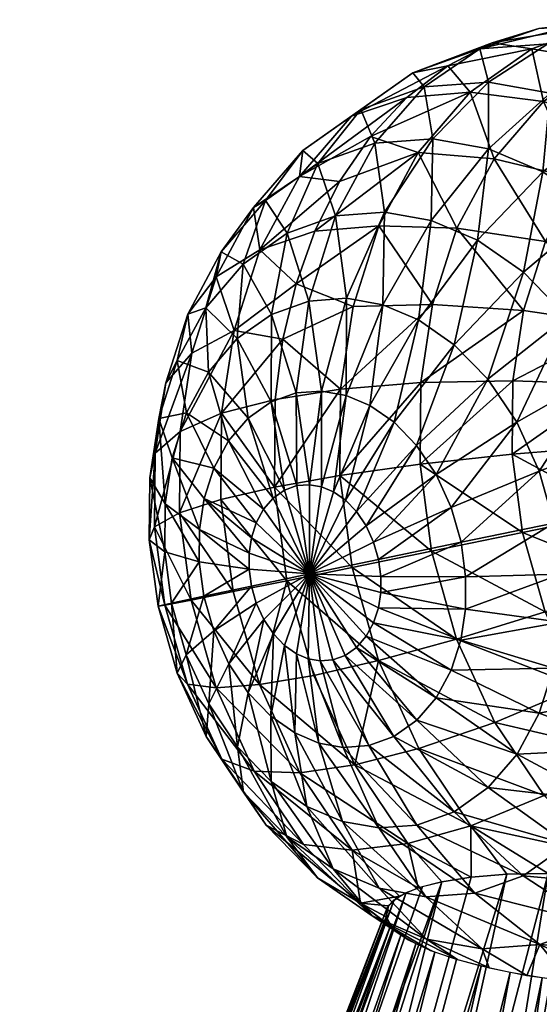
# Model space of a CAD drawing. Header units: centimetres. Extents: x 4.8 to 102.5, y -44.9 to 44.8.
# Tile 231 of 256: x 38.142 to 38.326, y 44.461 to 44.81. Entities that reach past the tile are written whole.
import ezdxf

# ---------------------------------------------------------------- set-up
doc = ezdxf.new("R2010")
doc.units = ezdxf.units.CM
doc.layers.get('0').update_dxf_attribs({"true_color": 0x5890e1})

msp = doc.modelspace()

# ---------------------------------------------------------------- meshes
at = {"color": 7, "true_color": 0xffffff}
mesh = msp.add_polyface(dxfattribs=at)
corners = [(38.35946, 44.80748, 54.22388), (38.32912, 44.80133, 54.23811), (38.35226, 44.79721, 54.25853), (38.34277, 44.80861, 54.20882), (38.30498, 44.79955, 54.21568), (38.32592, 44.80674, 54.19304), (38.30936, 44.80172, 54.17696), (38.28122, 44.79103, 54.19235), (38.3081, 44.78778, 54.26049), (38.28527, 44.78609, 54.23928), (38.32998, 44.78389, 54.2798), (38.30801, 44.76415, 54.29849), (38.28831, 44.76765, 54.28111), (38.35146, 44.7748, 54.29777), (38.32734, 44.75597, 54.31467), (38.3041, 44.73175, 54.32682), (38.28777, 44.73866, 54.31315), (38.34671, 44.7425, 54.3299), (38.32047, 44.72037, 54.33969), (38.33584, 44.70453, 54.35081), (38.36491, 44.72375, 54.34307), (38.34912, 44.68482, 54.35932), (38.29593, 44.69469, 54.34325), (38.29359, 44.79353, 54.161), (38.3234, 44.79958, 54.14626), (38.30158, 44.78424, 54.12345), (38.30936, 44.80172, 54.17696), (38.34716, 44.8081, 54.16959), (38.32592, 44.80674, 54.19304), (38.3713, 44.80988, 54.19202), (38.34277, 44.80861, 54.20882), (38.35503, 44.70176, 54.03256), (38.32822, 44.73121, 54.05139), (38.3616, 44.72233, 54.04239), (38.32044, 44.70686, 54.03975), (38.29685, 44.73602, 54.06604), (38.28821, 44.70897, 54.05311), (38.34014, 44.75331, 54.0664), (38.31009, 44.76058, 54.08271), (38.32751, 44.78083, 54.10242), (38.35582, 44.77154, 54.08414), (38.28315, 44.76283, 54.10261), (38.34814, 44.79534, 54.12399)]
mesh.append_faces([[corners[k] for k in face] for face in [(0, 1, 2), (3, 1, 0), (3, 4, 1), (5, 4, 3), (6, 4, 5), (6, 7, 4), (4, 8, 1), (8, 4, 9), (1, 10, 2), (10, 1, 8), (8, 11, 10), (11, 8, 12), (13, 2, 10), (10, 14, 13), (14, 10, 11), (11, 15, 14), (15, 11, 16), (17, 13, 14), (14, 18, 17), (18, 14, 15), (17, 19, 20), (19, 17, 18), (21, 20, 19), (15, 22, 18), (23, 24, 25), (26, 24, 23), (26, 27, 24), (28, 27, 26), (28, 29, 27), (30, 29, 28), (31, 32, 33), (32, 31, 34), (34, 35, 32), (35, 34, 36), (37, 33, 32), (32, 38, 37), (38, 32, 35), (37, 39, 40), (39, 37, 38), (38, 25, 39), (25, 38, 41), (42, 40, 39), (39, 24, 42), (24, 39, 25), (27, 42, 24)]], dxfattribs={"color": 7})
mesh = msp.add_polyface(dxfattribs=at)
corners = [(38.29359, 44.79353, 54.161), (38.28122, 44.79103, 54.19235), (38.30936, 44.80172, 54.17696), (38.2594, 44.77569, 54.16954), (38.27906, 44.78233, 54.14563), (38.24097, 44.75428, 54.1487), (38.26619, 44.76849, 54.13128), (38.25526, 44.75249, 54.1183), (38.24644, 44.73487, 54.10696), (38.22697, 44.72831, 54.13107), (38.24217, 44.76353, 54.19565), (38.26281, 44.77804, 54.21722), (38.28527, 44.78609, 54.23928), (38.30498, 44.79955, 54.21568), (38.24753, 44.75889, 54.24216), (38.26776, 44.76614, 54.26202), (38.25377, 44.74034, 54.28234), (38.23668, 44.73421, 54.26556), (38.28831, 44.76765, 54.28111), (38.3081, 44.78778, 54.26049), (38.27113, 44.74162, 54.29847), (38.28777, 44.73866, 54.31315), (38.30801, 44.76415, 54.29849), (38.2443, 44.71015, 54.29887), (38.25774, 44.71114, 54.31136), (38.27062, 44.70885, 54.32272), (38.28326, 44.7035, 54.33329), (38.3041, 44.73175, 54.32682), (38.29593, 44.69469, 54.34325), (38.23978, 44.71625, 54.09741), (38.26002, 44.70825, 54.07131), (38.23511, 44.69662, 54.08949), (38.26916, 44.73686, 54.08498), (38.24644, 44.73487, 54.10696), (38.28315, 44.76283, 54.10261), (38.25526, 44.75249, 54.1183), (38.26619, 44.76849, 54.13128), (38.30158, 44.78424, 54.12345), (38.27906, 44.78233, 54.14563), (38.29359, 44.79353, 54.161), (38.28821, 44.70897, 54.05311), (38.29685, 44.73602, 54.06604), (38.31009, 44.76058, 54.08271)]
mesh.append_faces([[corners[k] for k in face] for face in [(0, 1, 2), (0, 3, 1), (4, 3, 0), (4, 5, 3), (6, 5, 4), (7, 5, 6), (8, 9, 7), (5, 10, 3), (3, 11, 1), (11, 3, 10), (1, 12, 13), (12, 1, 11), (10, 14, 11), (11, 15, 12), (15, 11, 14), (14, 16, 15), (16, 14, 17), (12, 18, 19), (18, 12, 15), (15, 20, 18), (20, 15, 16), (18, 21, 22), (21, 18, 20), (17, 23, 16), (16, 24, 20), (24, 16, 23), (20, 25, 21), (25, 20, 24), (21, 26, 27), (26, 21, 25), (28, 27, 26), (29, 30, 31), (29, 32, 30), (33, 32, 29), (33, 34, 32), (35, 34, 33), (36, 34, 35), (36, 37, 34), (38, 37, 36), (39, 37, 38), (40, 32, 41), (32, 40, 30), (41, 34, 42), (34, 41, 32)]], dxfattribs={"color": 7})
mesh = msp.add_polyface(dxfattribs=at)
corners = [(38.21338, 44.67039, 54.10789), (38.23511, 44.69662, 54.08949), (38.23234, 44.6753, 54.083), (38.25526, 44.75249, 54.1183), (38.22697, 44.72831, 54.13107), (38.24097, 44.75428, 54.1487), (38.23978, 44.71625, 54.09741), (38.24644, 44.73487, 54.10696), (38.21783, 44.6997, 54.11739), (38.19867, 44.66396, 54.13736), (38.20287, 44.69168, 54.14635), (38.18979, 44.65619, 54.17026), (38.19358, 44.68114, 54.17835), (38.21151, 44.71873, 54.15928), (38.20136, 44.7055, 54.18999), (38.19767, 44.68911, 54.22149), (38.1911, 44.66853, 54.21166), (38.22475, 44.74329, 54.17595), (38.24217, 44.76353, 54.19565), (38.21328, 44.7276, 54.205), (38.20774, 44.70779, 54.23417), (38.22896, 44.74583, 54.22274), (38.22099, 44.72318, 54.24915), (38.24753, 44.75889, 54.24216), (38.23668, 44.73421, 54.26556), (38.20089, 44.6705, 54.25179), (38.20869, 44.68496, 54.2616), (38.21585, 44.66063, 54.28565), (38.21894, 44.69687, 54.27319), (38.22275, 44.66864, 54.29345), (38.23108, 44.70541, 54.28589), (38.23092, 44.67439, 54.30199), (38.2443, 44.71015, 54.29887), (38.23981, 44.67757, 54.31072), (38.23511, 44.69662, 54.08949), (38.25557, 44.67894, 54.0618), (38.23234, 44.6753, 54.083)]
mesh.append_faces([[corners[k] for k in face] for face in [(0, 1, 2), (3, 4, 5), (6, 4, 7), (6, 8, 4), (1, 8, 6), (0, 8, 1), (9, 8, 0), (9, 10, 8), (11, 12, 10), (8, 13, 4), (13, 8, 10), (10, 14, 13), (14, 10, 12), (12, 15, 14), (15, 12, 16), (4, 17, 5), (17, 4, 13), (18, 5, 17), (13, 19, 17), (19, 13, 14), (14, 20, 19), (20, 14, 15), (17, 21, 18), (21, 17, 19), (19, 22, 21), (22, 19, 20), (23, 18, 21), (21, 24, 23), (24, 21, 22), (16, 25, 15), (15, 26, 20), (26, 15, 25), (25, 27, 26), (20, 28, 22), (28, 20, 26), (26, 29, 28), (29, 26, 27), (22, 30, 24), (30, 22, 28), (28, 31, 30), (31, 28, 29), (32, 24, 30), (30, 33, 32), (33, 30, 31), (34, 35, 36)]], dxfattribs={"color": 7})
mesh = msp.add_polyface(dxfattribs=at)
corners = [(38.28326, 44.7035, 54.33329), (38.27454, 44.66718, 54.34058), (38.29593, 44.69469, 54.34325), (38.26602, 44.6731, 54.33388), (38.32047, 44.72037, 54.33969), (38.30782, 44.68244, 54.35187), (38.33584, 44.70453, 54.35081), (38.28254, 44.65893, 54.34637), (38.3181, 44.66719, 54.35845), (38.34912, 44.68482, 54.35932), (38.28946, 44.64867, 54.3508), (38.26466, 44.63044, 54.33741), (38.32606, 44.64982, 54.36251), (38.35941, 44.66238, 54.36457), (38.29481, 44.63699, 54.35353), (38.33128, 44.63147, 54.36389), (38.29832, 44.62465, 54.35446), (38.26731, 44.62466, 54.33876), (38.26905, 44.61856, 54.33922), (38.3337, 44.6133, 54.36273), (38.36616, 44.63867, 54.36635), (38.29995, 44.61242, 54.35368), (38.26985, 44.61252, 54.33884), (38.284, 44.68126, 54.04412), (38.28378, 44.65235, 54.03855), (38.25533, 44.64837, 54.05591), (38.31665, 44.6819, 54.03166), (38.31645, 44.65588, 54.02665), (38.35183, 44.68068, 54.02572), (38.35166, 44.65869, 54.02148), (38.31665, 44.6819, 54.03166), (38.35503, 44.70176, 54.03256), (38.35183, 44.68068, 54.02572), (38.32044, 44.70686, 54.03975), (38.284, 44.68126, 54.04412), (38.28821, 44.70897, 54.05311), (38.25557, 44.67894, 54.0618), (38.36153, 44.61151, 54.02177), (38.32015, 44.62809, 54.02488), (38.35479, 44.63522, 54.01999), (38.32814, 44.60003, 54.02698), (38.28788, 44.62148, 54.03659)]
mesh.append_faces([[corners[k] for k in face] for face in [(0, 1, 2), (1, 0, 3), (4, 5, 6), (5, 4, 2), (2, 7, 5), (7, 2, 1), (6, 8, 9), (8, 6, 5), (5, 10, 8), (10, 5, 7), (7, 11, 10), (9, 12, 13), (12, 9, 8), (8, 14, 12), (14, 8, 10), (15, 13, 12), (12, 16, 15), (16, 12, 14), (10, 17, 14), (14, 18, 16), (18, 14, 17), (19, 20, 15), (15, 21, 19), (21, 15, 16), (16, 22, 21), (22, 16, 18), (23, 24, 25), (26, 24, 23), (26, 27, 24), (28, 27, 26), (28, 29, 27), (30, 31, 32), (30, 33, 31), (34, 33, 30), (34, 35, 33), (36, 35, 34), (37, 38, 39), (38, 37, 40), (40, 41, 38), (39, 27, 29), (27, 39, 38), (38, 24, 27), (24, 38, 41), (41, 25, 24)]], dxfattribs={"color": 7})
mesh = msp.add_polyface(dxfattribs=at)
corners = [(38.24456, 44.61345, 54.31981), (38.23573, 44.64315, 54.31328), (38.24456, 44.61345, 54.31981), (38.24456, 44.61345, 54.31981), (38.24012, 44.64472, 54.3176), (38.24459, 44.64505, 54.32175), (38.24456, 44.61345, 54.31981), (38.24887, 44.64429, 54.32553), (38.24456, 44.61345, 54.31981), (38.25308, 44.64251, 54.32904), (38.24456, 44.61345, 54.31981), (38.25729, 44.63958, 54.33236), (38.24456, 44.61345, 54.31981), (38.26125, 44.63551, 54.33522), (38.24456, 44.61345, 54.31981), (38.26466, 44.63044, 54.33741), (38.24456, 44.61345, 54.31981), (38.26731, 44.62466, 54.33876), (38.24456, 44.61345, 54.31981), (38.26905, 44.61856, 54.33922), (38.24456, 44.61345, 54.31981), (38.26985, 44.61252, 54.33884), (38.24456, 44.61345, 54.31981), (38.2443, 44.71015, 54.29887), (38.24885, 44.67824, 54.31912), (38.25774, 44.71114, 54.31136), (38.23981, 44.67757, 54.31072), (38.25751, 44.6767, 54.32676), (38.27062, 44.70885, 54.32272), (38.26602, 44.6731, 54.33388), (38.28326, 44.7035, 54.33329), (38.27454, 44.66718, 54.34058), (38.28254, 44.65893, 54.34637), (38.28946, 44.64867, 54.3508), (38.23209, 44.64421, 54.07701), (38.25967, 44.61572, 54.05383), (38.23651, 44.61101, 54.0749), (38.25533, 44.64837, 54.05591), (38.25557, 44.67894, 54.0618), (38.284, 44.68126, 54.04412), (38.25557, 44.67894, 54.0618), (38.26002, 44.70825, 54.07131), (38.28821, 44.70897, 54.05311), (38.23511, 44.69662, 54.08949), (38.28788, 44.62148, 54.03659)]
mesh.append_faces([[corners[k] for k in face] for face in [(0, 1, 2), (3, 4, 0), (3, 5, 4), (6, 5, 3), (6, 7, 5), (8, 7, 6), (8, 9, 7), (10, 9, 8), (10, 11, 9), (12, 11, 10), (12, 13, 11), (14, 13, 12), (14, 15, 13), (16, 15, 14), (16, 17, 15), (18, 17, 16), (18, 19, 17), (20, 19, 18), (20, 21, 19), (22, 21, 20), (23, 24, 25), (24, 23, 26), (25, 27, 28), (27, 25, 24), (26, 5, 24), (24, 7, 27), (7, 24, 5), (28, 29, 30), (29, 28, 27), (27, 9, 29), (9, 27, 7), (29, 11, 31), (11, 29, 9), (31, 13, 32), (13, 31, 11), (15, 32, 13), (17, 33, 15), (34, 35, 36), (34, 37, 35), (38, 37, 34), (39, 37, 38), (40, 41, 42), (43, 41, 40), (37, 44, 35)]], dxfattribs={"color": 7})
mesh = msp.add_polyface(dxfattribs=at)
corners = [(38.23209, 44.64421, 54.07701), (38.21338, 44.67039, 54.10789), (38.23234, 44.6753, 54.083), (38.18979, 44.65619, 54.17026), (38.20287, 44.69168, 54.14635), (38.19867, 44.66396, 54.13736), (38.19333, 44.63827, 54.23888), (38.19581, 44.65458, 54.24417), (38.1911, 44.66853, 54.21166), (38.20553, 44.62922, 54.27037), (38.20719, 44.64019, 54.27393), (38.22318, 44.62082, 54.29765), (38.224, 44.62625, 54.29941), (38.24456, 44.61345, 54.31981), (38.24456, 44.61345, 54.31981), (38.22569, 44.63154, 54.30194), (38.24456, 44.61345, 54.31981), (38.22828, 44.63634, 54.30521), (38.24456, 44.61345, 54.31981), (38.23169, 44.64031, 54.30906), (38.24456, 44.61345, 54.31981), (38.23573, 44.64315, 54.31328), (38.24456, 44.61345, 54.31981), (38.24012, 44.64472, 54.3176), (38.20553, 44.62922, 54.27037), (38.22313, 44.61517, 54.29656), (38.22318, 44.62082, 54.29765), (38.20544, 44.61777, 54.26817), (38.19333, 44.63827, 54.23888), (38.1932, 44.62126, 54.23561), (38.1879, 44.64745, 54.20482), (38.19867, 44.66396, 54.13736), (38.18959, 44.63017, 54.16525), (38.18979, 44.65619, 54.17026), (38.19844, 44.63505, 54.13178), (38.21314, 44.63982, 54.102), (38.23651, 44.61101, 54.0749), (38.20089, 44.6705, 54.25179), (38.21061, 44.6509, 54.27905), (38.21585, 44.66063, 54.28565), (38.22275, 44.66864, 54.29345), (38.23092, 44.67439, 54.30199), (38.23981, 44.67757, 54.31072), (38.24459, 44.64505, 54.32175), (38.21749, 44.60717, 54.09992), (38.20255, 44.60418, 54.12982), (38.25557, 44.67894, 54.0618), (38.23209, 44.64421, 54.07701), (38.23234, 44.6753, 54.083)]
mesh.append_faces([[corners[k] for k in face] for face in [(0, 1, 2), (3, 4, 5), (6, 7, 8), (9, 7, 6), (9, 10, 7), (11, 10, 9), (11, 12, 10), (13, 12, 11), (14, 15, 12), (16, 17, 15), (18, 17, 16), (18, 19, 17), (20, 19, 18), (20, 21, 19), (22, 23, 21), (24, 25, 26), (24, 27, 25), (28, 27, 24), (28, 29, 27), (30, 29, 28), (31, 32, 33), (31, 34, 32), (1, 34, 31), (1, 35, 34), (0, 35, 1), (36, 35, 0), (37, 8, 7), (7, 38, 37), (38, 7, 10), (10, 15, 38), (15, 10, 12), (39, 37, 38), (38, 17, 39), (17, 38, 15), (39, 19, 40), (19, 39, 17), (40, 21, 41), (21, 40, 19), (41, 23, 42), (23, 41, 21), (43, 42, 23), (44, 34, 35), (45, 32, 34), (46, 47, 48)]], dxfattribs={"color": 7})
mesh = msp.add_polyface(dxfattribs=at)
corners = [(38.1879, 44.64745, 54.20482), (38.19358, 44.68114, 54.17835), (38.18979, 44.65619, 54.17026), (38.1911, 44.66853, 54.21166), (38.19333, 44.63827, 54.23888), (38.1879, 44.64745, 54.20482), (38.18773, 44.62547, 54.20058), (38.1932, 44.62126, 54.23561), (38.18979, 44.65619, 54.17026), (38.18959, 44.63017, 54.16525), (38.19329, 44.60238, 54.16348), (38.19085, 44.60199, 54.19909), (37.73517, 44.17257, 53.53468), (38.14479, 44.11328, 53.95107), (38.16771, 44.11929, 53.92071), (37.24031, 44.11325, 53.30478), (37.31085, 44.13165, 53.13871), (38.12773, 44.10559, 53.98618), (37.60049, 44.11123, 53.84494), (38.11797, 44.09657, 54.02423), (37.64548, 44.13718, 53.73031), (38.13542, 44.10963, 53.96813), (38.19608, 44.12367, 53.89503), (37.73517, 44.17257, 53.53468), (38.16771, 44.11929, 53.92071), (37.46916, 44.15963, 53.05475), (37.31085, 44.13165, 53.13871), (37.92345, 44.19352, 53.42662), (37.62578, 44.17647, 52.94159), (38.21244, 44.12524, 53.88399), (38.03552, 44.19939, 53.36966), (38.23001, 44.12632, 53.87443), (38.26784, 44.12694, 53.8605), (38.17008, 44.19943, 53.32856), (38.32441, 44.19146, 53.31257), (38.05408, 44.18673, 52.77131), (38.32208, 44.17289, 52.74353), (37.93688, 44.07468, 52.22025), (37.82039, 44.18667, 52.84267), (37.60976, 44.07459, 52.32015), (37.33733, 44.06031, 52.45862), (37.11808, 44.03674, 52.61702), (38.13372, 44.10884, 53.97172), (38.2789, 44.5005, 54.1242), (38.14895, 44.11462, 53.9446), (38.12287, 44.10209, 54.00125), (38.27461, 44.49797, 54.13537), (38.11696, 44.09462, 54.03212), (38.27214, 44.49508, 54.14734), (38.11618, 44.0867, 54.06316), (38.2717, 44.49194, 54.15967), (38.12034, 44.07865, 54.09319), (38.27334, 44.48868, 54.17187), (38.12895, 44.07073, 54.12135), (38.14217, 44.06276, 54.14832), (38.27697, 44.48542, 54.18346)]
mesh.append_faces([[corners[k] for k in face] for face in [(0, 1, 2), (0, 3, 1), (4, 3, 0), (5, 6, 7), (8, 6, 5), (8, 9, 6), (10, 6, 9), (6, 10, 11), (11, 7, 6), (12, 13, 14), (15, 12, 16), (17, 18, 19), (17, 20, 18), (21, 20, 17), (13, 20, 21), (20, 12, 15), (13, 12, 20), (22, 23, 24), (23, 25, 26), (25, 27, 28), (23, 27, 25), (22, 27, 23), (29, 27, 22), (29, 30, 27), (31, 30, 29), (32, 30, 31), (32, 33, 30), (34, 35, 33), (36, 37, 35), (33, 38, 30), (38, 33, 35), (30, 28, 27), (28, 30, 38), (35, 39, 38), (39, 35, 37), (38, 40, 28), (40, 38, 39), (28, 41, 25), (42, 43, 44), (45, 46, 42), (47, 48, 45), (49, 50, 47), (51, 52, 49), (53, 52, 51), (54, 55, 53)]], dxfattribs={"color": 7})
mesh = msp.add_polyface(dxfattribs=at)
corners = [(38.24456, 44.61345, 54.31981), (38.22318, 44.62082, 54.29765), (38.24456, 44.61345, 54.31981), (38.22318, 44.62082, 54.29765), (38.24456, 44.61345, 54.31981), (38.24456, 44.61345, 54.31981), (38.24456, 44.61345, 54.31981), (38.224, 44.62625, 54.29941), (38.24456, 44.61345, 54.31981), (38.22569, 44.63154, 54.30194), (38.24456, 44.61345, 54.31981), (38.23569, 44.5881, 54.30304), (38.2399, 44.58517, 54.30635), (38.24456, 44.61345, 54.31981), (38.23174, 44.59217, 54.30017), (38.24456, 44.61345, 54.31981), (38.22832, 44.59724, 54.29799), (38.24456, 44.61345, 54.31981), (38.22567, 44.60302, 54.29663), (38.24456, 44.61345, 54.31981), (38.22393, 44.60912, 54.29618), (38.22313, 44.61517, 54.29656), (38.23651, 44.61101, 54.0749), (38.21749, 44.60717, 54.09992), (38.21314, 44.63982, 54.102), (38.22688, 44.5742, 54.10239), (38.24606, 44.57748, 54.07741), (38.20255, 44.60418, 54.12982), (38.21142, 44.57301, 54.13216), (38.19329, 44.60238, 54.16348), (38.20127, 44.57431, 54.16558), (38.19085, 44.60199, 54.19909), (38.1976, 44.57828, 54.20087), (38.19844, 44.63505, 54.13178), (38.18959, 44.63017, 54.16525), (38.23085, 44.56302, 54.28127), (38.22285, 44.57127, 54.27547), (38.21593, 44.58153, 54.27105), (38.2088, 44.56737, 54.23989), (38.21058, 44.59321, 54.26831), (38.20084, 44.58474, 54.23582), (38.19562, 44.60309, 54.23445), (38.20707, 44.60555, 54.26739), (38.1932, 44.62126, 54.23561), (38.20544, 44.61777, 54.26817)]
mesh.append_faces([[corners[k] for k in face] for face in [(0, 1, 2), (3, 4, 5), (6, 7, 0), (8, 9, 6), (10, 11, 12), (13, 14, 11), (15, 14, 13), (15, 16, 14), (17, 16, 15), (17, 18, 16), (19, 18, 17), (19, 20, 18), (4, 20, 19), (4, 21, 20), (3, 21, 4), (22, 23, 24), (22, 25, 23), (26, 25, 22), (25, 27, 23), (27, 25, 28), (28, 29, 27), (29, 28, 30), (30, 31, 29), (31, 30, 32), (33, 23, 27), (34, 27, 29), (14, 35, 11), (36, 16, 37), (16, 36, 14), (38, 39, 40), (39, 38, 37), (32, 41, 31), (41, 32, 40), (40, 42, 41), (42, 40, 39), (37, 18, 39), (18, 37, 16), (39, 20, 42), (20, 39, 18), (43, 31, 41), (41, 44, 43), (44, 41, 42), (42, 21, 44), (21, 42, 20)]], dxfattribs={"color": 7})
mesh = msp.add_polyface(dxfattribs=at)
corners = [(38.43685, 44.02584, 54.20218), (38.85991, 43.8434, 54.50311), (38.46522, 44.03023, 54.1765), (38.69898, 43.8218, 54.63608), (38.42049, 44.02428, 54.21323), (38.58691, 43.81593, 54.69304), (38.24789, 43.16167, 55.67604), (38.68183, 42.69862, 55.97346), (38.62305, 43.1423, 55.63716), (38.45234, 43.81589, 54.73414), (38.77794, 43.52074, 55.14085), (38.54425, 43.52068, 55.21222), (38.97255, 43.53094, 55.04193), (38.95018, 43.14239, 55.53725), (38.38312, 44.11712, 53.86359), (38.65725, 44.1456, 53.38961), (38.49099, 44.17373, 53.33084), (38.41875, 44.11035, 53.87908), (38.80759, 44.10826, 53.48905), (38.45104, 44.10203, 53.90158), (38.47794, 44.09263, 53.92997), (38.92738, 44.06473, 53.62186), (38.49806, 44.08271, 53.96241), (38.51088, 44.07282, 53.99696), (39.0074, 44.01913, 53.77485), (38.51676, 44.06279, 54.03419), (39.04598, 43.97545, 53.93296), (38.51496, 44.05296, 54.07298), (39.048, 43.93661, 54.08337), (38.5052, 44.04393, 54.11103), (39.02194, 43.90409, 54.21776), (38.49751, 44.03989, 54.12908), (38.97695, 43.87814, 54.33239), (38.48814, 44.03624, 54.14614), (38.8861, 43.82802, 54.52423), (38.46522, 44.03023, 54.1765), (38.61135, 44.14209, 52.77527), (38.90009, 44.09325, 52.87732), (38.71698, 44.01219, 52.22579), (38.31205, 44.05531, 52.18137), (38.29421, 43.83653, 51.66637), (38.7989, 43.78279, 51.72174), (38.26954, 43.52827, 51.23601), (38.85056, 43.4664, 51.29976), (38.23991, 43.15425, 50.91638), (38.86953, 43.0872, 50.98545), (38.52514, 44.6193, 54.14217), (38.52327, 44.58478, 54.16485), (38.52005, 44.60338, 54.13456), (38.52985, 44.60535, 54.17468), (38.51226, 44.58893, 54.12474), (38.51033, 44.62298, 54.1073), (38.51321, 44.5661, 54.15217), (38.53115, 44.61769, 54.21608), (38.51807, 44.58221, 54.24), (38.52737, 44.59274, 54.20799), (38.52228, 44.60992, 54.24899), (38.51958, 44.56839, 54.19635), (38.50943, 44.55515, 54.22707), (38.50311, 44.57418, 54.26895), (38.50756, 44.6035, 54.27845), (38.50767, 44.54628, 54.18134)]
mesh.append_faces([[corners[k] for k in face] for face in [(0, 1, 2), (0, 3, 1), (4, 3, 0), (4, 5, 3), (6, 7, 8), (9, 10, 5), (10, 9, 11), (5, 12, 3), (13, 11, 8), (14, 15, 16), (17, 18, 15), (19, 18, 17), (20, 18, 19), (20, 21, 18), (22, 21, 20), (23, 24, 22), (25, 26, 23), (27, 28, 25), (29, 30, 27), (31, 32, 29), (33, 32, 31), (34, 33, 35), (15, 36, 16), (36, 15, 37), (37, 38, 36), (39, 36, 38), (40, 38, 41), (42, 41, 43), (44, 43, 45), (46, 47, 48), (47, 46, 49), (50, 51, 48), (48, 52, 50), (52, 48, 47), (53, 54, 55), (54, 53, 56), (49, 57, 47), (57, 49, 55), (55, 58, 57), (58, 55, 54), (56, 59, 54), (59, 56, 60), (47, 61, 52), (61, 47, 57)]], dxfattribs={"color": 7})
mesh = msp.add_polyface(dxfattribs=at)
corners = [(38.33357, 44.59629, 54.35946), (38.36929, 44.61519, 54.36486), (38.3337, 44.6133, 54.36273), (38.29986, 44.60098, 54.35147), (38.29995, 44.61242, 54.35368), (38.26981, 44.60686, 54.33775), (38.26985, 44.61252, 54.33884), (38.33109, 44.57998, 54.35416), (38.36911, 44.5932, 54.36062), (38.29819, 44.59001, 54.34792), (38.36591, 44.57213, 54.35378), (38.326, 44.56406, 54.34655), (38.35934, 44.55156, 54.34395), (38.29477, 44.5793, 54.3428), (38.26898, 44.60144, 54.33599), (38.26729, 44.59615, 54.33345), (38.31821, 44.5496, 54.33674), (38.34927, 44.53288, 54.33127), (38.28953, 44.56957, 54.3362), (38.30796, 44.53769, 54.32515), (38.28263, 44.56156, 54.3284), (38.2647, 44.59134, 54.33019), (38.26129, 44.58738, 54.32634), (38.27447, 44.55582, 54.31985), (38.29582, 44.52915, 54.31245), (38.26557, 44.55263, 54.31112), (38.2826, 44.52441, 54.29947), (38.25726, 44.58453, 54.32211), (38.2606, 44.54574, 54.08484), (38.28336, 44.55154, 54.06361), (38.30184, 44.52413, 54.07543), (38.35604, 44.55013, 54.04327), (38.31028, 44.56079, 54.04583), (38.34031, 44.57346, 54.0332), (38.32775, 44.53487, 54.05701), (38.32814, 44.60003, 54.02698), (38.37182, 44.58906, 54.02702), (38.29676, 44.5903, 54.03893), (38.28788, 44.62148, 54.03659), (38.26906, 44.58274, 54.0563), (38.25967, 44.61572, 54.05383)]
mesh.append_faces([[corners[k] for k in face] for face in [(0, 1, 2), (2, 3, 0), (3, 2, 4), (4, 5, 3), (5, 4, 6), (7, 8, 0), (0, 9, 7), (9, 0, 3), (10, 11, 12), (11, 10, 7), (7, 13, 11), (13, 7, 9), (3, 14, 9), (14, 3, 5), (9, 15, 13), (15, 9, 14), (12, 16, 17), (16, 12, 11), (11, 18, 16), (18, 11, 13), (19, 17, 16), (16, 20, 19), (20, 16, 18), (13, 21, 18), (21, 13, 15), (18, 22, 20), (22, 18, 21), (19, 23, 24), (23, 19, 20), (24, 25, 26), (25, 24, 23), (20, 27, 23), (28, 29, 30), (31, 32, 33), (32, 31, 34), (34, 29, 32), (29, 34, 30), (35, 36, 33), (33, 37, 35), (37, 33, 32), (38, 35, 37), (32, 39, 37), (39, 32, 29), (37, 40, 38), (40, 37, 39)]], dxfattribs={"color": 7})
mesh = msp.add_polyface(dxfattribs=at)
corners = [(38.24456, 44.61345, 54.31981), (38.26981, 44.60686, 54.33775), (38.26985, 44.61252, 54.33884), (38.24456, 44.61345, 54.31981), (38.26898, 44.60144, 54.33599), (38.24456, 44.61345, 54.31981), (38.26729, 44.59615, 54.33345), (38.24456, 44.61345, 54.31981), (38.2647, 44.59134, 54.33019), (38.24456, 44.61345, 54.31981), (38.26129, 44.58738, 54.32634), (38.24456, 44.61345, 54.31981), (38.25726, 44.58453, 54.32211), (38.24456, 44.61345, 54.31981), (38.25286, 44.58296, 54.3178), (38.24456, 44.61345, 54.31981), (38.24839, 44.58263, 54.31365), (38.24456, 44.61345, 54.31981), (38.24411, 44.58339, 54.30987), (38.24456, 44.61345, 54.31981), (38.2399, 44.58517, 54.30635), (38.24456, 44.61345, 54.31981), (38.24456, 44.61345, 54.31981), (38.23569, 44.5881, 54.30304), (38.2606, 44.54574, 54.08484), (38.22688, 44.5742, 54.10239), (38.24606, 44.57748, 54.07741), (38.24118, 44.54298, 54.1097), (38.27939, 44.51787, 54.09687), (38.28263, 44.56156, 54.3284), (38.27447, 44.55582, 54.31985), (38.26557, 44.55263, 54.31112), (38.2826, 44.52441, 54.29947), (38.25653, 44.55196, 54.30272), (38.26916, 44.52341, 54.28698), (38.24787, 44.5535, 54.29508), (38.25628, 44.52571, 54.27562), (38.25965, 44.51558, 54.12152), (38.22495, 44.5435, 54.13906), (38.23937, 44.5571, 54.28797), (38.24364, 44.53106, 54.26505), (38.2606, 44.54574, 54.08484), (38.26906, 44.58274, 54.0563), (38.28336, 44.55154, 54.06361), (38.24606, 44.57748, 54.07741), (38.23651, 44.61101, 54.0749), (38.25967, 44.61572, 54.05383)]
mesh.append_faces([[corners[k] for k in face] for face in [(0, 1, 2), (3, 1, 0), (3, 4, 1), (5, 4, 3), (5, 6, 4), (7, 6, 5), (7, 8, 6), (9, 8, 7), (9, 10, 8), (11, 10, 9), (11, 12, 10), (13, 12, 11), (13, 14, 12), (15, 14, 13), (15, 16, 14), (17, 16, 15), (17, 18, 16), (19, 18, 17), (19, 20, 18), (21, 20, 19), (22, 23, 21), (24, 25, 26), (24, 27, 25), (28, 27, 24), (12, 29, 10), (30, 14, 31), (14, 30, 12), (32, 33, 34), (33, 32, 31), (34, 35, 36), (35, 34, 33), (31, 16, 33), (16, 31, 14), (33, 18, 35), (18, 33, 16), (37, 38, 27), (36, 39, 40), (39, 36, 35), (35, 20, 39), (20, 35, 18), (41, 42, 43), (44, 42, 41), (45, 42, 44), (45, 46, 42)]], dxfattribs={"color": 7})
mesh = msp.add_polyface(dxfattribs=at)
corners = [(38.48462, 44.57119, 54.29461), (38.46093, 44.56564, 54.31504), (38.47878, 44.55017, 54.28536), (38.46537, 44.59495, 54.32454), (38.40292, 44.0232, 54.22278), (38.58691, 43.81593, 54.69304), (38.42049, 44.02428, 54.21323), (38.27625, 43.53452, 55.23999), (38.62305, 43.1423, 55.63716), (38.54425, 43.52068, 55.21222), (38.41875, 44.11035, 53.87908), (38.65725, 44.1456, 53.38961), (38.38312, 44.11712, 53.86359), (38.32208, 44.17289, 52.74353), (38.49099, 44.17373, 53.33084), (38.61135, 44.14209, 52.77527), (38.48462, 44.57119, 54.29461), (38.50311, 44.57418, 54.26895), (38.4881, 44.59302, 54.30184), (38.47878, 44.55017, 54.28536), (38.49397, 44.54558, 54.25527), (38.47065, 44.5306, 54.27429), (38.47997, 44.5196, 54.23764), (38.46041, 44.51306, 54.26167), (38.51226, 44.58893, 54.12474), (38.49995, 44.5507, 54.13719), (38.50201, 44.57701, 54.11315), (38.51321, 44.5661, 54.15217), (38.48986, 44.56847, 54.10045), (38.49819, 44.60524, 54.0929), (38.48426, 44.53967, 54.12078), (38.47664, 44.56374, 54.08747), (38.49002, 44.5995, 54.08435), (38.46718, 44.53355, 54.104), (38.48113, 44.59631, 54.07562), (38.4632, 44.56274, 54.07499), (38.47209, 44.59565, 54.06722), (38.51807, 44.58221, 54.24), (38.50943, 44.55515, 54.22707), (38.51958, 44.56839, 54.19635), (38.49619, 44.53059, 54.2104), (38.50767, 44.54628, 54.18134), (38.49199, 44.52805, 54.1636), (38.47877, 44.51035, 54.19069), (38.46155, 44.49819, 54.2168), (38.47342, 44.515, 54.14418), (38.45814, 44.49584, 54.16912), (38.45319, 44.50775, 54.12432), (38.42337, 44.48661, 54.13425), (38.51088, 44.07282, 53.99696), (38.49806, 44.08271, 53.96241), (38.42498, 44.48455, 54.14177), (38.51676, 44.06279, 54.03419), (38.42579, 44.48251, 54.14946), (38.51496, 44.05296, 54.07298), (38.42495, 44.47861, 54.16489), (38.5052, 44.04393, 54.11103), (38.42099, 44.47514, 54.17958), (38.48814, 44.03624, 54.14614)]
mesh.append_faces([[corners[k] for k in face] for face in [(0, 1, 2), (0, 3, 1), (4, 5, 6), (7, 8, 9), (10, 11, 12), (13, 14, 15), (16, 17, 18), (19, 17, 16), (19, 20, 17), (21, 20, 19), (21, 22, 20), (23, 22, 21), (24, 25, 26), (25, 24, 27), (28, 29, 26), (26, 30, 28), (30, 26, 25), (31, 32, 28), (28, 33, 31), (33, 28, 30), (34, 35, 36), (35, 34, 31), (37, 20, 38), (20, 37, 17), (39, 40, 41), (40, 39, 38), (27, 42, 25), (42, 27, 41), (41, 43, 42), (43, 41, 40), (38, 22, 40), (22, 38, 20), (40, 44, 43), (44, 40, 22), (25, 45, 30), (45, 25, 42), (42, 46, 45), (46, 42, 43), (47, 30, 45), (48, 49, 50), (51, 52, 49), (53, 54, 52), (55, 56, 54), (57, 58, 56)]], dxfattribs={"color": 7})
mesh = msp.add_polyface(dxfattribs=at)
corners = [(38.24737, 44.50568, 54.19504), (38.22117, 44.53613, 54.21462), (38.22918, 44.52442, 54.18187), (38.23654, 44.52029, 54.22575), (38.24242, 44.51758, 54.15025), (38.21345, 44.54775, 54.1718), (38.22495, 44.5435, 54.13906), (38.20789, 44.55584, 54.20612), (38.24118, 44.54298, 54.1097), (38.21142, 44.57301, 54.13216), (38.22688, 44.5742, 54.10239), (38.20127, 44.57431, 54.16558), (38.1976, 44.57828, 54.20087), (38.25291, 44.50891, 54.23862), (38.23098, 44.53986, 54.25508), (38.24364, 44.53106, 54.26505), (38.23085, 44.56302, 54.28127), (38.23937, 44.5571, 54.28797), (38.23569, 44.5881, 54.30304), (38.2399, 44.58517, 54.30635), (38.21908, 44.55212, 54.24647), (38.22285, 44.57127, 54.27547), (38.2088, 44.56737, 54.23989), (38.21593, 44.58153, 54.27105), (38.23174, 44.59217, 54.30017), (38.20084, 44.58474, 54.23582), (38.28674, 44.0274, 54.24184), (38.13144, 43.8416, 54.73186), (38.29802, 43.82386, 54.75013), (38.24981, 44.0324, 54.23362), (38.27625, 43.53452, 55.23999), (38.05408, 44.18673, 52.77131), (38.32441, 44.19146, 53.31257), (38.32208, 44.17289, 52.74353), (38.14895, 44.11462, 53.9446), (38.29155, 44.50433, 54.10548), (38.16771, 44.11929, 53.92071), (38.2789, 44.5005, 54.1242), (38.28467, 44.50263, 54.11417), (38.13372, 44.10884, 53.97172), (38.27461, 44.49797, 54.13537), (38.12287, 44.10209, 54.00125), (38.27214, 44.49508, 54.14734), (38.11696, 44.09462, 54.03212), (38.2717, 44.49194, 54.15967), (38.11618, 44.0867, 54.06316), (38.27334, 44.48868, 54.17187), (38.12895, 44.07073, 54.12135), (38.27697, 44.48542, 54.18346), (38.14217, 44.06276, 54.14832), (38.28232, 44.48228, 54.19401), (38.16003, 44.05489, 54.17351), (38.18211, 44.04742, 54.19582), (38.28905, 44.47939, 54.20324), (38.20766, 44.04066, 54.21434), (38.30551, 44.47442, 54.21753), (38.29155, 44.50433, 54.10548), (38.19608, 44.12367, 53.89503), (38.16771, 44.11929, 53.92071)]
mesh.append_faces([[corners[k] for k in face] for face in [(0, 1, 2), (1, 0, 3), (4, 5, 6), (5, 4, 2), (2, 7, 5), (7, 2, 1), (8, 9, 10), (9, 8, 6), (6, 11, 9), (11, 6, 5), (5, 12, 11), (12, 5, 7), (13, 14, 3), (15, 16, 14), (16, 15, 17), (17, 18, 16), (18, 17, 19), (3, 20, 1), (20, 3, 14), (14, 21, 20), (21, 14, 16), (1, 22, 7), (22, 1, 20), (20, 23, 22), (23, 20, 21), (16, 24, 21), (7, 25, 12), (25, 7, 22), (26, 27, 28), (29, 27, 26), (27, 30, 28), (31, 32, 33), (34, 35, 36), (34, 37, 38), (39, 40, 37), (41, 42, 40), (43, 44, 42), (45, 46, 44), (47, 48, 46), (49, 50, 48), (51, 50, 49), (52, 53, 51), (54, 55, 52), (56, 57, 58)]], dxfattribs={"color": 7})
mesh = msp.add_polyface(dxfattribs=at)
corners = [(38.26263, 44.49675, 54.16488), (38.27255, 44.4958, 54.14444), (38.27171, 44.49189, 54.15987), (38.25965, 44.51558, 54.12152), (38.24242, 44.51758, 54.15025), (38.26675, 44.4922, 54.21027), (38.24737, 44.50568, 54.19504), (38.28308, 44.50213, 54.11659), (38.27939, 44.51787, 54.09687), (38.29155, 44.50433, 54.10548), (38.27958, 44.48375, 54.18913), (38.27413, 44.48779, 54.17508), (38.24118, 44.54298, 54.1097), (38.27651, 44.49926, 54.12975), (38.36512, 44.50234, 54.3022), (38.32034, 44.50645, 54.29988), (38.34655, 44.48928, 54.28278), (38.33603, 44.51748, 54.31629), (38.30325, 44.50032, 54.2831), (38.28588, 44.49904, 54.26698), (38.32632, 44.48204, 54.26292), (38.26925, 44.502, 54.25229), (38.30577, 44.48052, 54.24383), (38.34927, 44.53288, 54.33127), (38.30796, 44.53769, 54.32515), (38.29582, 44.52915, 54.31245), (38.2826, 44.52441, 54.29947), (38.26916, 44.52341, 54.28698), (38.25628, 44.52571, 54.27562), (38.28608, 44.48402, 54.22645), (38.25291, 44.50891, 54.23862), (38.23654, 44.52029, 54.22575), (38.22495, 44.5435, 54.13906), (38.22918, 44.52442, 54.18187), (38.24364, 44.53106, 54.26505), (38.23098, 44.53986, 54.25508), (38.34796, 44.51405, 54.07165), (38.30184, 44.52413, 54.07543), (38.32775, 44.53487, 54.05701), (38.27939, 44.51787, 54.09687), (38.30192, 44.50595, 54.09602), (38.29155, 44.50433, 54.10548), (38.32919, 44.50727, 54.08256), (38.34489, 44.50673, 54.07991), (38.31461, 44.50698, 54.08812), (38.2606, 44.54574, 54.08484), (38.37423, 44.53139, 54.05644)]
mesh.append_faces([[corners[k] for k in face] for face in [(0, 1, 2), (3, 0, 4), (0, 5, 6), (7, 8, 9), (0, 10, 5), (0, 2, 11), (8, 3, 12), (7, 3, 8), (13, 3, 7), (13, 0, 3), (1, 0, 13), (14, 15, 16), (15, 14, 17), (18, 16, 15), (19, 20, 18), (21, 22, 19), (23, 24, 17), (17, 25, 15), (25, 17, 24), (15, 26, 18), (26, 15, 25), (18, 27, 19), (27, 18, 26), (19, 28, 21), (28, 19, 27), (29, 30, 5), (30, 29, 21), (5, 31, 6), (31, 5, 30), (32, 3, 4), (0, 33, 4), (33, 0, 6), (21, 34, 30), (34, 21, 28), (35, 30, 34), (36, 37, 38), (39, 40, 41), (42, 36, 43), (42, 37, 36), (44, 37, 42), (40, 37, 44), (39, 37, 40), (45, 37, 39), (38, 46, 36)]], dxfattribs={"color": 7})
mesh = msp.add_polyface(dxfattribs=at)
corners = [(38.35261, 44.46767, 54.22942), (38.35033, 44.4705, 54.24029), (38.33674, 44.46905, 54.2289), (38.32632, 44.48204, 54.26292), (38.32169, 44.47115, 54.22534), (38.30577, 44.48052, 54.24383), (38.30827, 44.47377, 54.21921), (38.28608, 44.48402, 54.22645), (38.297, 44.47672, 54.2112), (38.26675, 44.4922, 54.21027), (38.28746, 44.48, 54.20131), (38.27958, 44.48375, 54.18913), (38.26263, 44.49675, 54.16488), (38.27413, 44.48779, 54.17508), (38.3728, 44.47855, 54.26235), (38.34655, 44.48928, 54.28278), (38.30325, 44.50032, 54.2831), (38.28588, 44.49904, 54.26698), (38.26925, 44.502, 54.25229), (38.28674, 44.0274, 54.24184), (38.29802, 43.82386, 54.75013), (38.32558, 44.02404, 54.24306), (38.30735, 44.12548, 53.85415), (38.17008, 44.19943, 53.32856), (38.26784, 44.12694, 53.8605), (38.32441, 44.19146, 53.31257), (38.3462, 44.12212, 53.85537), (38.36461, 44.46718, 54.22769), (38.32602, 44.02401, 54.24303), (38.35771, 44.0227, 54.23849), (38.14895, 44.11462, 53.9446), (38.28467, 44.50263, 54.11417), (38.29155, 44.50433, 54.10548), (38.16003, 44.05489, 54.17351), (38.28905, 44.47939, 54.20324), (38.28232, 44.48228, 54.19401), (38.18211, 44.04742, 54.19582), (38.29675, 44.47679, 54.21099), (38.30551, 44.47442, 54.21753), (38.20766, 44.04066, 54.21434), (38.31569, 44.47222, 54.22298), (38.23562, 44.03484, 54.22844), (38.32707, 44.4703, 54.22698), (38.26484, 44.03014, 54.23785), (38.33932, 44.46877, 54.22921), (38.29474, 44.02655, 54.2427), (38.35201, 44.46771, 54.22946), (38.30192, 44.50595, 54.09602), (38.19608, 44.12367, 53.89503), (38.29155, 44.50433, 54.10548), (38.31461, 44.50698, 54.08812), (38.23001, 44.12632, 53.87443), (38.32919, 44.50727, 54.08256), (38.26784, 44.12694, 53.8605), (38.33696, 44.50711, 54.08084), (38.30735, 44.12548, 53.85415), (38.34489, 44.50673, 54.07991), (38.36076, 44.50535, 54.08043), (38.3462, 44.12212, 53.85537)]
mesh.append_faces([[corners[k] for k in face] for face in [(0, 1, 2), (3, 2, 1), (3, 4, 2), (5, 4, 3), (5, 6, 4), (7, 6, 5), (7, 8, 6), (9, 8, 7), (9, 10, 8), (9, 11, 10), (12, 13, 11), (14, 3, 1), (3, 14, 15), (15, 16, 3), (3, 17, 5), (5, 18, 7), (19, 20, 21), (22, 23, 24), (22, 25, 23), (26, 25, 22), (27, 28, 29), (30, 31, 32), (33, 34, 35), (36, 37, 34), (36, 38, 37), (39, 40, 38), (41, 40, 39), (41, 42, 40), (43, 42, 41), (43, 44, 42), (45, 44, 43), (45, 46, 44), (28, 46, 45), (28, 27, 46), (47, 48, 49), (50, 48, 47), (50, 51, 48), (52, 51, 50), (52, 53, 51), (54, 53, 52), (54, 55, 53), (56, 55, 54), (57, 55, 56), (57, 58, 55)]], dxfattribs={"color": 7})
mesh = msp.add_polyface(dxfattribs=at)
corners = [(38.36831, 44.46713, 54.22677), (38.35033, 44.4705, 54.24029), (38.35261, 44.46767, 54.22942), (38.38289, 44.46742, 54.22121), (38.39754, 44.4743, 54.24008), (38.39558, 44.46845, 54.21331), (38.36509, 44.02258, 54.23671), (38.58691, 43.81593, 54.69304), (38.40292, 44.0232, 54.22278), (38.45234, 43.81589, 54.73414), (38.32558, 44.02404, 54.24306), (38.29802, 43.82386, 54.75013), (38.54425, 43.52068, 55.21222), (38.27625, 43.53452, 55.23999), (38.62305, 43.1423, 55.63716), (38.24789, 43.16167, 55.67604), (38.3462, 44.12212, 53.85537), (38.49099, 44.17373, 53.33084), (38.32441, 44.19146, 53.31257), (38.38312, 44.11712, 53.86359), (38.32208, 44.17289, 52.74353), (38.61135, 44.14209, 52.77527), (38.31205, 44.05531, 52.18137), (38.71698, 44.01219, 52.22579), (38.29421, 43.83653, 51.66637), (38.7989, 43.78279, 51.72174), (38.26954, 43.52827, 51.23601), (38.85056, 43.4664, 51.29976), (38.23991, 43.15425, 50.91638), (38.86953, 43.0872, 50.98545), (38.2077, 42.74456, 50.71725), (38.39774, 44.46872, 54.21161), (38.46522, 44.03023, 54.1765), (38.40596, 44.47008, 54.20385), (38.35771, 44.0227, 54.23849), (38.37682, 44.46719, 54.22392), (38.36461, 44.46718, 54.22769), (38.38847, 44.02271, 54.22909), (38.41727, 44.02404, 54.21515), (38.38797, 44.46773, 54.21844), (38.4431, 44.02661, 54.19732), (38.46522, 44.03023, 54.1765), (38.41442, 44.47227, 54.19274), (38.40596, 44.47008, 54.20385), (38.36076, 44.50535, 54.08043), (38.38312, 44.11712, 53.86359), (38.3462, 44.12212, 53.85537), (38.37581, 44.50326, 54.08399), (38.41875, 44.11035, 53.87908), (38.38923, 44.50063, 54.09012), (38.45104, 44.10203, 53.90158), (38.4005, 44.49769, 54.09813), (38.47794, 44.09263, 53.92997), (38.41005, 44.4944, 54.10802), (38.41793, 44.49065, 54.1202), (38.49806, 44.08271, 53.96241), (38.42337, 44.48661, 54.13425), (38.42498, 44.48455, 54.14177), (38.51088, 44.07282, 53.99696), (38.42579, 44.48251, 54.14946), (38.51676, 44.06279, 54.03419), (38.42495, 44.47861, 54.16489), (38.51496, 44.05296, 54.07298), (38.42099, 44.47514, 54.17958), (38.5052, 44.04393, 54.11103), (38.48814, 44.03624, 54.14614)]
mesh.append_faces([[corners[k] for k in face] for face in [(0, 1, 2), (3, 4, 0), (5, 4, 3), (6, 7, 8), (6, 9, 7), (10, 9, 6), (10, 11, 9), (11, 12, 9), (12, 11, 13), (14, 13, 15), (16, 17, 18), (19, 17, 16), (17, 20, 18), (21, 22, 20), (23, 24, 22), (25, 26, 24), (27, 28, 26), (29, 30, 28), (31, 32, 33), (34, 35, 36), (37, 35, 34), (38, 35, 37), (38, 39, 35), (40, 39, 38), (40, 31, 39), (32, 31, 40), (41, 42, 43), (44, 45, 46), (47, 45, 44), (47, 48, 45), (49, 48, 47), (49, 50, 48), (51, 50, 49), (51, 52, 50), (53, 52, 51), (54, 52, 53), (54, 55, 52), (56, 55, 54), (57, 58, 56), (59, 60, 57), (61, 62, 59), (63, 64, 61), (42, 65, 63), (42, 41, 65)]], dxfattribs={"color": 7})

doc.saveas('drawing.dxf')
